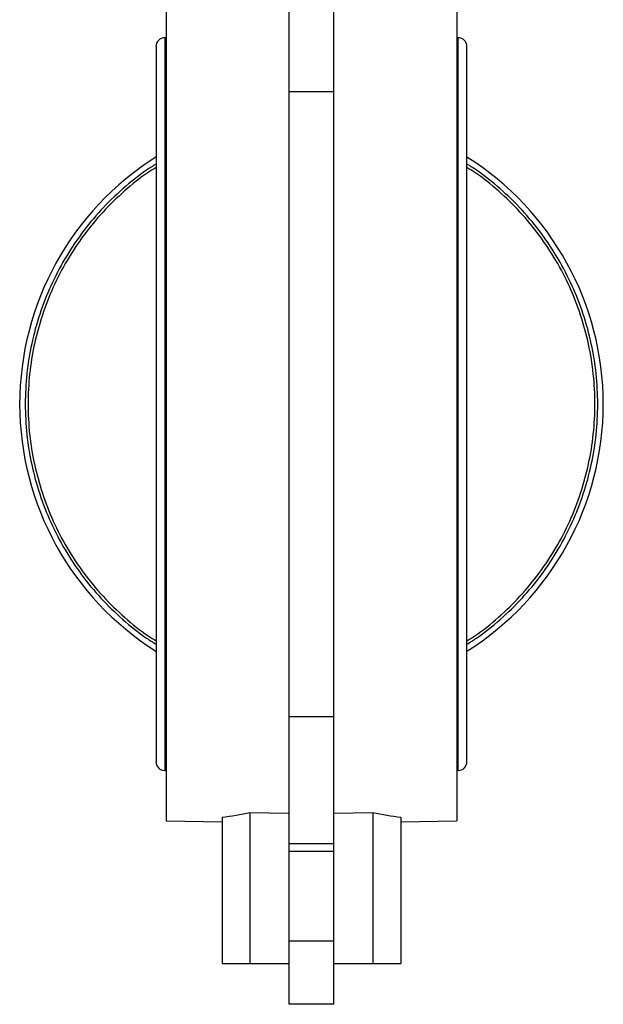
# Model space of a CAD drawing. Header units: millimetres. Extents: x 246 to 1260, y -378 to 663.
# Tile 15 of 22: x 798 to 902, y -37 to 139. Entities that reach past the tile are written whole.
import ezdxf

# ---------------------------------------------------------------- set-up
doc = ezdxf.new("R2010")
doc.units = ezdxf.units.MM

msp = doc.modelspace()

# ---------------------------------------------------------------- linework, layer by layer
at = {"color": 7, "linetype": 'Continuous', "lineweight": 25}
for p, q in [((845.89, 125.88), (845.89, 148.65)), ((853.89, 125.88), (853.89, 148.65)), ((823.89, 144.55), (823.89, -4.45)), ((875.89, 144.55), (875.89, 70.05)), ((822.08, 133.98), (822.08, 6.11)), ((823.89, 135.55), (823.64, 135.55)), ((876.14, 135.55), (875.89, 135.55)), ((877.71, 6.11), (877.71, 133.98)), ((853.89, 125.88), (845.89, 125.88)), ((845.89, 14.21), (845.89, 125.88)), ((853.89, 14.21), (853.89, 125.88)), ((875.89, 70.05), (875.89, -4.45)), ((845.89, 14.21), (853.89, 14.21)), ((845.89, -8.56), (845.89, 14.21)), ((853.89, -8.56), (853.89, 14.21)), ((823.64, 4.55), (823.89, 4.55)), ((875.89, 4.55), (876.14, 4.55)), ((838.89, -2.98), (845.89, -3.11)), ((838.89, -2.98), (838.89, -29.95)), ((853.89, -3.11), (860.89, -2.98)), ((860.89, -2.98), (860.89, -29.95)), ((823.89, -4.45), (833.89, -4.63)), ((833.89, -3.81), (833.89, -29.95)), ((865.89, -3.81), (865.89, -29.95)), ((865.89, -4.63), (875.89, -4.45)), ((845.89, -9.95), (845.89, -8.56)), ((853.89, -8.56), (845.89, -8.56)), ((853.89, -9.95), (853.89, -8.56)), ((845.89, -25.95), (845.89, -9.95)), ((853.89, -9.95), (845.89, -9.95)), ((853.89, -25.95), (853.89, -9.95)), ((845.89, -37.26), (845.89, -25.95)), ((853.89, -25.95), (845.89, -25.95)), ((853.89, -37.26), (853.89, -25.95)), ((833.89, -29.95), (838.89, -29.95)), ((838.89, -29.95), (845.89, -29.95)), ((853.89, -29.95), (860.89, -29.95)), ((860.89, -29.95), (865.89, -29.95)), ((853.89, -37.26), (845.89, -37.26))]:
    msp.add_line(p, q, dxfattribs=at)
at = {"color": 8, "linetype": 'Continuous', "lineweight": 25}
for p, q in [((823.64, 135.55), (823.64, 4.55)), ((876.14, 4.55), (876.14, 135.55))]:
    msp.add_line(p, q, dxfattribs=at)
at = {"color": 7, "linetype": 'Continuous', "lineweight": 25}
for centre, radius, start, end in [((823.64, 133.98), 1.57, 90, 180), ((876.14, 133.98), 1.57, 0, 90), ((849.89, 70.05), 52.2, 122.2007, 237.7993), ((849.89, 70.05), 52.2, 302.2007, 57.7993), ((823.64, 6.11), 1.57, 180, 270), ((876.14, 6.11), 1.57, 270, 0)]:
    msp.add_arc(centre, radius, start, end, dxfattribs=at)
for centre, start_param, end_param in [((824.19, 70.05), 4.842945, 4.910987), ((875.59, 70.05), 4.513791, 4.581833)]:
    msp.add_ellipse(centre, major_axis=(74.51, 0), ratio=0.999848, start_param=start_param, end_param=end_param, dxfattribs=at)
for points, knots in [([(822.08, 112.95), (821.51, 112.61), (819.4, 111.32), (816.08, 108.58), (812.16, 104.8), (808.69, 100.59), (805.68, 96.05), (803.17, 91.21), (801.19, 86.13), (799.75, 80.87), (798.89, 75.49), (798.6, 70.05), (798.89, 64.6), (799.75, 59.22), (801.19, 53.96), (803.17, 48.88), (805.68, 44.04), (808.69, 39.5), (812.16, 35.29), (816.08, 31.51), (819.4, 28.77), (821.51, 27.49), (822.08, 27.14)], [0, 0, 0, 0, 0.019426, 0.072823, 0.12622, 0.179617, 0.233014, 0.286411, 0.339809, 0.393206, 0.446603, 0.5, 0.553397, 0.606794, 0.660191, 0.713589, 0.766986, 0.820383, 0.87378, 0.927177, 0.980574, 1, 1, 1, 1]), ([(877.71, 27.14), (878.27, 27.49), (880.39, 28.77), (883.71, 31.51), (887.63, 35.29), (891.1, 39.5), (894.11, 44.04), (896.62, 48.88), (898.6, 53.96), (900.04, 59.22), (900.9, 64.6), (901.19, 70.05), (900.9, 75.49), (900.04, 80.87), (898.6, 86.13), (896.62, 91.21), (894.11, 96.05), (891.1, 100.59), (887.63, 104.8), (883.71, 108.58), (880.39, 111.32), (878.27, 112.61), (877.71, 112.95)], [0, 0, 0, 0, 0.019426, 0.072823, 0.12622, 0.179617, 0.233014, 0.286411, 0.339809, 0.393206, 0.446603, 0.5, 0.553397, 0.606794, 0.660191, 0.713589, 0.766986, 0.820383, 0.87378, 0.927177, 0.980574, 1, 1, 1, 1]), ([(822.08, 112.36), (821.61, 112.08), (819.61, 110.85), (816.41, 108.21), (812.53, 104.46), (809.09, 100.3), (806.11, 95.8), (803.62, 91), (801.66, 85.98), (800.24, 80.77), (799.38, 75.44), (799.1, 70.05), (799.38, 64.65), (800.24, 59.33), (801.66, 54.12), (803.62, 49.09), (806.11, 44.29), (809.09, 39.8), (812.53, 35.63), (816.41, 31.89), (819.61, 29.24), (821.61, 28.02), (822.08, 27.73)], [0, 0, 0, 0, 0.016355, 0.070093, 0.123832, 0.17757, 0.231308, 0.285047, 0.338785, 0.392523, 0.446262, 0.5, 0.553738, 0.607477, 0.661215, 0.714953, 0.768692, 0.82243, 0.876168, 0.929907, 0.983645, 1, 1, 1, 1]), ([(877.71, 27.73), (878.18, 28.02), (880.18, 29.24), (883.38, 31.89), (887.26, 35.63), (890.7, 39.8), (893.68, 44.29), (896.17, 49.09), (898.13, 54.12), (899.55, 59.33), (900.4, 64.65), (900.69, 70.05), (900.4, 75.44), (899.55, 80.77), (898.13, 85.98), (896.17, 91), (893.68, 95.8), (890.7, 100.3), (887.26, 104.46), (883.38, 108.21), (880.18, 110.85), (878.18, 112.08), (877.71, 112.36)], [0, 0, 0, 0, 0.016355, 0.070093, 0.123832, 0.17757, 0.231308, 0.285047, 0.338785, 0.392523, 0.446262, 0.5, 0.553738, 0.607477, 0.661215, 0.714953, 0.768692, 0.82243, 0.876168, 0.929907, 0.983645, 1, 1, 1, 1])]:
    msp.add_open_spline(points, degree=3, knots=knots, dxfattribs=at)

doc.saveas('drawing.dxf')
